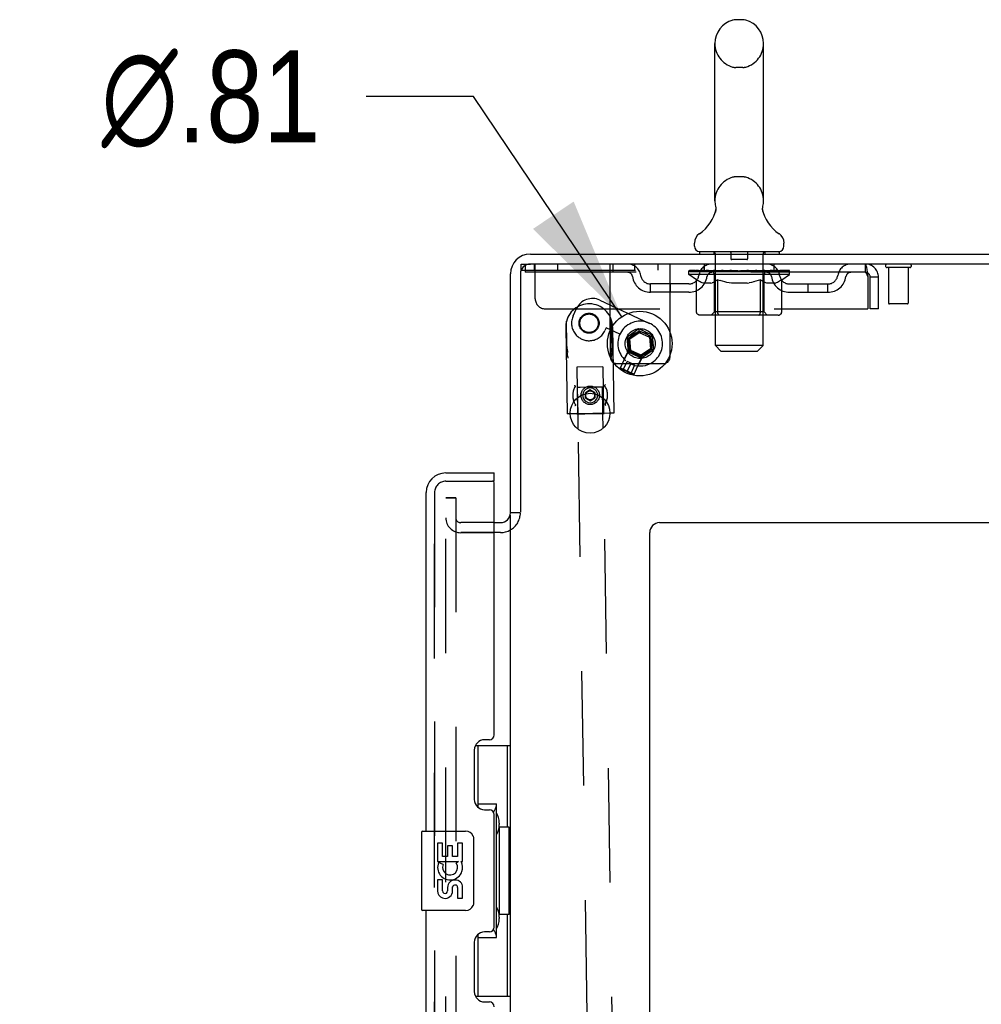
# Model space of a CAD drawing. Header units: inches. Extents: x 0 to 262, y 0 to 169.
# Tile 101 of 105: x 132 to 144, y 117 to 130. Entities that reach past the tile are written whole.
import ezdxf

# ---------------------------------------------------------------- set-up
doc = ezdxf.new("R2010")
doc.units = ezdxf.units.IN
doc.header["$LTSCALE"] = 14.384615
doc.header["$MEASUREMENT"] = 0
doc.linetypes.add('HIDDEN', pattern=[0.2, 0.1, -0.1])
doc.layers.get('0').update_dxf_attribs({"linetype": 'CONTINUOUS'})
for name, color, linetype in [('DEFAULT_2', 8, 'HIDDEN'), ('DIMENSIONS', 7, 'CONTINUOUS'), ('LEFTHAND_DOOR_ASSEMBLY', 7, 'CONTINUOUS'), ('RIGHTHAND_DOOR_ASSEMBLY', 7, 'CONTINUOUS')]:
    doc.layers.add(name, color=color, linetype=linetype)
doc.styles.get("Standard").update_dxf_attribs({"font": 'arial.ttf'})
doc.styles.add('TEXTSTYLE_1', font='gdt', dxfattribs={"width": 0.8})
doc.dimstyles.new('DIMSTYLE_2', dxfattribs={"dimtxt": 1.153846, "dimasz": 1.538462, "dimexe": 0.09, "dimexo": 0.07, "dimgap": 0.09, "dimtad": 0, "dimtih": 1, "dimtoh": 1, "dimzin": 4, "dimdsep": 46, "dimtxsty": 'Standard', "dimblk": '_FILLED', "dimblk1": '_FILLED', "dimblk2": '_FILLED', "dimcen": 0.09, "dimadec": 3, "dimazin": 1, "dimtfac": 1, "dimtdec": 3, "dimtofl": 0, "dimtmove": 0, "dimatfit": 1, "dimldrblk": '_FILLED', "dimfxl": 0, "dimtolj": 1, "dimtzin": 4, "dimarcsym": 0})

# ---------------------------------------------------------------- blocks, each defined once
blk = doc.blocks.new('_FILLED')
at = {"color": 0, "linetype": 'ByBlock'}
blk.add_solid([(0, 0), (-1, 0.2), (-1, -0.2)], dxfattribs=at)
blk = doc.blocks.new('*D14')
at = {"layer": 'DIMENSIONS', "color": 2, "linetype": 'Continuous'}
for p, q in [((137.491, 128.676), (136.145, 128.676)), ((139.355, 125.906), (137.491, 128.676))]:
    blk.add_line(p, q, dxfattribs=at)
at = {"layer": 'DIMENSIONS', "color": 2, "linetype": 'Continuous', "xscale": 1.5384615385, "yscale": 1.5384615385, "zscale": 1.5384615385, "rotation": 303.9380080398}
blk.add_blockref('_FILLED', (139.355, 125.906), dxfattribs=at)
at = {"layer": 'DIMENSIONS', "color": 2, "linetype": 'Continuous', "insert": (135.568, 129.253), "char_height": 1.15385, "width": 3.77752, "attachment_point": 3, "line_spacing_factor": 0.9, "style": 'TEXTSTYLE_1'}
blk.add_mtext('{\\fgdt;n}\\fArial;.81', dxfattribs=at)

msp = doc.modelspace()

# ---------------------------------------------------------------- linework, layer by layer
at = {"color": 7, "linetype": 'Continuous'}
for p, q in [((140.876, 129.639), (140.788, 129.639)), ((140.526, 127.364), (140.526, 129.339)), ((141.138, 127.364), (141.138, 129.339)), ((140.532, 127.221), (140.531, 127.216)), ((141.126, 127.27), (141.127, 127.275)), ((141.126, 127.265), (141.126, 127.27)), ((141.126, 127.26), (141.126, 127.265)), ((141.126, 127.255), (141.126, 127.26)), ((141.126, 127.25), (141.126, 127.255)), ((141.127, 127.245), (141.126, 127.25)), ((141.127, 127.28), (141.128, 127.285)), ((141.127, 127.275), (141.127, 127.28)), ((141.128, 127.24), (141.127, 127.245)), ((141.128, 127.235), (141.128, 127.24)), ((141.129, 127.231), (141.128, 127.236)), ((141.129, 127.29), (141.13, 127.294)), ((141.13, 127.227), (141.129, 127.231)), ((140.269, 126.793), (140.269, 126.832)), ((141.394, 126.793), (141.394, 126.832)), ((140.332, 126.724), (140.332, 126.694)), ((141.332, 126.724), (140.332, 126.724)), ((141.332, 126.724), (141.332, 126.694)), ((138.207, 126.694), (155.894, 126.694)), ((155.957, 126.569), (138.207, 126.569)), ((137.957, 123.444), (137.957, 126.444)), ((138.082, 126.444), (138.082, 123.45)), ((139.456, 125.627), (139.575, 125.71)), ((139.469, 125.657), (139.544, 125.71)), ((139.575, 125.71), (139.705, 125.649)), ((139.604, 125.716), (139.688, 125.677)), ((139.451, 125.511), (139.443, 125.603)), ((139.469, 125.483), (139.456, 125.627)), ((139.705, 125.649), (139.718, 125.505)), ((139.723, 125.627), (139.731, 125.535)), ((139.6, 125.422), (139.469, 125.483)), ((139.718, 125.505), (139.6, 125.422)), ((139.705, 125.48), (139.63, 125.427)), ((139.57, 125.422), (139.486, 125.461)), ((139.342, 125.265), (139.367, 125.319)), ((139.348, 125.251), (139.342, 125.265)), ((139.342, 125.265), (139.511, 125.186)), ((139.411, 125.221), (139.348, 125.251)), ((139.423, 125.216), (139.411, 125.221)), ((139.423, 125.216), (139.497, 125.182)), ((139.511, 125.186), (139.559, 125.289)), ((139.497, 125.182), (139.511, 125.186)), ((138.9, 124.884), (138.9, 124.937)), ((138.9, 124.884), (138.96, 124.851)), ((138.96, 124.851), (139.018, 124.886)), ((139.018, 124.936), (139.018, 124.886)), ((138.773, 124.804), (138.773, 124.803)), ((138.774, 124.802), (138.774, 124.801)), ((139.147, 124.807), (139.147, 124.807)), ((138.806, 124.687), (138.707, 124.685)), ((138.79, 124.687), (138.766, 124.686)), ((139.035, 124.69), (138.806, 124.687)), ((138.809, 124.492), (138.806, 124.687)), ((139.207, 124.693), (139.035, 124.69)), ((139.122, 124.506), (139.119, 124.692)), ((138.076, 123.444), (137.957, 123.444)), ((137.957, 49.975), (137.957, 123.412)), ((137.753, 123.319), (137.832, 123.319)), ((139.832, 123.319), (154.082, 123.319)), ((137.832, 123.194), (137.753, 123.194)), ((139.707, 44.819), (139.707, 123.194))]:
    msp.add_line(p, q, dxfattribs=at)
at = {"color": 3, "linetype": 'Continuous'}
for p, q in [((139.212, 125.736), (139.212, 125.401)), ((139.962, 125.425), (139.962, 125.712)), ((139.292, 125.319), (139.882, 125.319))]:
    msp.add_line(p, q, dxfattribs=at)
at = {"color": 7, "linetype": 'Continuous'}
for points in [[(140.534, 127.294), (140.535, 127.29), (140.536, 127.285), (140.537, 127.28), (140.537, 127.275), (140.538, 127.27), (140.538, 127.265), (140.538, 127.26), (140.538, 127.255), (140.537, 127.25), (140.537, 127.246), (140.536, 127.241), (140.535, 127.236), (140.534, 127.231), (140.533, 127.226), (140.532, 127.221)], [(141.128, 127.285), (141.129, 127.29), (141.13, 127.294)], [(138.774, 124.801), (138.775, 124.8), (138.775, 124.798), (138.775, 124.796), (138.774, 124.795), (138.773, 124.792), (138.772, 124.79), (138.77, 124.788), (138.768, 124.786)], [(138.773, 124.803), (138.774, 124.803), (138.774, 124.802), (138.774, 124.802), (138.774, 124.802), (138.774, 124.802), (138.774, 124.801)], [(138.774, 124.801), (138.775, 124.8), (138.775, 124.798), (138.775, 124.796), (138.774, 124.795)], [(139.147, 124.807), (139.147, 124.807), (139.147, 124.808), (139.147, 124.808), (139.148, 124.808), (139.148, 124.808)], [(139.147, 124.807), (139.147, 124.806), (139.147, 124.804), (139.147, 124.802), (139.148, 124.8), (139.149, 124.798), (139.15, 124.796), (139.152, 124.794), (139.154, 124.792)], [(139.147, 124.807), (139.147, 124.806), (139.147, 124.804), (139.147, 124.802), (139.148, 124.8), (139.149, 124.798)], [(139.148, 124.808), (139.148, 124.809), (139.148, 124.81)]]:
    msp.add_lwpolyline(points, dxfattribs=at)
for centre, radius in [((139.582, 125.569), 0.406), ((138.957, 124.694), 0.25)]:
    msp.add_circle(centre, radius, dxfattribs=at)
at = {"color": 3, "linetype": 'Continuous'}
msp.add_circle((139.587, 125.569), 0.148, dxfattribs=at)
at = {"color": 7, "linetype": 'Continuous'}
for centre, radius, start, end in [((140.832, 129.339), 0.306, 105.6303, 180), ((140.788, 129.495), 0.144, 90, 105.6303), ((140.876, 129.495), 0.144, 74.3697, 90), ((140.832, 129.339), 0.306, 0, 74.3697), ((140.832, 127.364), 0.306, 180, 193.2053), ((140.832, 127.364), 0.306, 346.7947, 360), ((140.034, 127.38), 0.523, 304.6624, 347.2389), ((141.63, 127.38), 0.523, 192.7611, 235.3376), ((140.413, 126.832), 0.144, 124.6624, 180), ((141.251, 126.832), 0.144, 360, 55.3376), ((140.338, 126.793), 0.069, 180, 265), ((141.325, 126.793), 0.069, 275, 360), ((138.207, 126.444), 0.25, 90, 180), ((138.207, 126.444), 0.125, 90, 180), ((139.587, 125.569), 0.281, 242.9074, 297.1091), ((138.959, 124.919), 0.0935, 175.6538, 3.3914), ((138.959, 124.919), 0.219, 201.0681, 211.8298), ((138.959, 124.919), 0.219, 329.9299, 337.8629), ((137.832, 123.444), 0.125, 270, 360), ((139.832, 123.194), 0.125, 90, 180)]:
    msp.add_arc(centre, radius, start, end, dxfattribs=at)
at = {"color": 3, "linetype": 'Continuous'}
for centre, radius, start, end in [((139.292, 125.399), 0.08, 242.2019, 270), ((139.882, 125.399), 0.08, 270, 286.4961), ((137.832, 123.444), 0.25, 270, 299.6191)]:
    msp.add_arc(centre, radius, start, end, dxfattribs=at)
at = {"layer": 'DEFAULT_2', "color": 8, "linetype": 'HIDDEN'}
for p, q in [((140.876, 129.039), (140.788, 129.039)), ((140.876, 127.664), (140.788, 127.664)), ((140.512, 126.724), (140.512, 126.694)), ((140.727, 126.714), (140.727, 126.634)), ((140.937, 126.714), (140.937, 126.634)), ((141.152, 126.724), (141.152, 126.694)), ((140.532, 125.543), (140.532, 126.694)), ((140.927, 126.624), (140.737, 126.624)), ((141.132, 125.543), (141.132, 126.694)), ((138.092, 126.491), (138.092, 126.569)), ((138.092, 126.569), (138.207, 126.569)), ((138.092, 126.491), (139.962, 126.491)), ((138.144, 126.569), (138.144, 126.465)), ((142.415, 126.465), (138.144, 126.465)), ((138.254, 126.569), (138.254, 126.491)), ((138.269, 126.131), (138.269, 126.569)), ((138.55, 126.569), (138.55, 126.491)), ((139.212, 125.736), (139.212, 126.569)), ((139.244, 126.569), (139.244, 126.465)), ((139.514, 126.569), (139.514, 126.491)), ((139.81, 126.569), (139.81, 126.491)), ((139.962, 125.712), (139.962, 126.569)), ((140.199, 126.439), (140.199, 126.479)), ((140.199, 126.479), (140.505, 126.479)), ((140.2, 126.479), (140.2, 126.483)), ((140.32, 126.482), (140.2, 126.483)), ((140.208, 126.479), (140.208, 126.486)), ((140.217, 126.476), (140.217, 126.479)), ((140.217, 126.476), (141.447, 126.476)), ((140.226, 126.476), (140.226, 126.479)), ((140.227, 126.476), (140.227, 126.479)), ((140.237, 126.479), (140.237, 126.486)), ((140.253, 126.476), (140.253, 126.479)), ((140.255, 126.476), (140.255, 126.479)), ((140.283, 126.479), (140.283, 126.486)), ((140.298, 126.476), (140.298, 126.479)), ((140.301, 126.476), (140.301, 126.479)), ((140.32, 126.479), (140.32, 126.482)), ((140.347, 126.479), (140.347, 126.486)), ((140.348, 126.476), (140.348, 126.479)), ((140.349, 126.476), (140.349, 126.479)), ((140.352, 126.476), (140.352, 126.479)), ((140.359, 126.476), (140.359, 126.479)), ((140.359, 126.476), (140.359, 126.479)), ((140.363, 126.476), (140.363, 126.479)), ((140.366, 126.476), (140.366, 126.48)), ((140.37, 126.476), (140.37, 126.479)), ((140.384, 126.476), (140.384, 126.479)), ((140.394, 126.465), (140.394, 126.569)), ((140.403, 126.476), (140.403, 126.481)), ((140.403, 126.476), (140.403, 126.479)), ((140.423, 126.476), (140.423, 126.479)), ((140.423, 126.476), (140.423, 126.479)), ((140.425, 126.479), (140.425, 126.486)), ((140.435, 126.476), (140.435, 126.479)), ((140.439, 126.476), (140.439, 126.479)), ((140.448, 126.476), (140.448, 126.479)), ((140.459, 126.476), (140.459, 126.483)), ((140.475, 126.476), (140.475, 126.479)), ((140.478, 126.476), (140.478, 126.479)), ((140.505, 126.476), (140.505, 126.479)), ((140.572, 126.479), (140.51, 126.479)), ((140.515, 126.479), (140.515, 126.486)), ((140.522, 126.476), (140.522, 126.479)), ((140.527, 126.476), (140.527, 126.479)), ((140.533, 126.476), (140.533, 126.484)), ((140.537, 126.476), (140.537, 126.479)), ((140.548, 126.476), (140.548, 126.479)), ((140.572, 126.476), (140.572, 126.479)), ((140.647, 126.479), (140.588, 126.479)), ((140.608, 126.476), (140.608, 126.479)), ((140.615, 126.479), (140.615, 126.486)), ((140.619, 126.476), (140.619, 126.479)), ((140.621, 126.476), (140.621, 126.485)), ((140.624, 126.476), (140.624, 126.479)), ((140.632, 126.476), (140.632, 126.479)), ((140.647, 126.476), (140.647, 126.479)), ((140.727, 126.479), (140.673, 126.479)), ((140.686, 126.476), (140.686, 126.479)), ((140.717, 126.479), (140.832, 126.486)), ((140.722, 126.479), (140.722, 126.486)), ((140.722, 126.479), (140.722, 126.486)), ((140.722, 126.486), (140.722, 126.486)), ((140.722, 126.476), (140.722, 126.479)), ((140.726, 126.476), (140.726, 126.479)), ((140.727, 126.476), (140.727, 126.479)), ((140.728, 126.476), (140.728, 126.479)), ((140.811, 126.479), (140.763, 126.479)), ((140.768, 126.476), (140.768, 126.479)), ((140.811, 126.476), (140.811, 126.479)), ((140.829, 126.479), (140.829, 126.479)), ((140.829, 126.476), (140.829, 126.479)), ((140.829, 126.476), (140.829, 126.479)), ((140.832, 126.479), (140.832, 126.486)), ((140.832, 126.486), (140.946, 126.479)), ((140.834, 126.476), (140.834, 126.479)), ((140.834, 126.479), (140.835, 126.479)), ((140.835, 126.476), (140.835, 126.479)), ((140.853, 126.476), (140.853, 126.479)), ((140.853, 126.479), (140.901, 126.479)), ((140.895, 126.476), (140.895, 126.479)), ((140.936, 126.476), (140.936, 126.479)), ((140.936, 126.476), (140.936, 126.479)), ((140.936, 126.479), (140.991, 126.479)), ((140.937, 126.476), (140.937, 126.479)), ((140.941, 126.479), (140.941, 126.486)), ((140.941, 126.486), (140.942, 126.486)), ((140.941, 126.476), (140.941, 126.479)), ((140.942, 126.479), (140.942, 126.486)), ((140.978, 126.476), (140.978, 126.479)), ((141.017, 126.476), (141.017, 126.479)), ((141.017, 126.479), (141.076, 126.479)), ((141.032, 126.476), (141.032, 126.479)), ((141.04, 126.476), (141.04, 126.479)), ((141.042, 126.476), (141.042, 126.485)), ((141.045, 126.476), (141.045, 126.479)), ((141.048, 126.479), (141.048, 126.486)), ((141.056, 126.476), (141.056, 126.479)), ((141.092, 126.476), (141.092, 126.479)), ((141.092, 126.479), (141.154, 126.479)), ((141.116, 126.476), (141.116, 126.479)), ((141.127, 126.476), (141.127, 126.479)), ((141.131, 126.476), (141.131, 126.484)), ((141.137, 126.476), (141.137, 126.479)), ((141.142, 126.476), (141.142, 126.479)), ((141.149, 126.479), (141.149, 126.486)), ((141.159, 126.476), (141.159, 126.479)), ((141.159, 126.479), (141.36, 126.479)), ((141.186, 126.476), (141.186, 126.479)), ((141.189, 126.476), (141.189, 126.479)), ((141.205, 126.476), (141.205, 126.483)), ((141.216, 126.476), (141.216, 126.479)), ((141.225, 126.476), (141.225, 126.479)), ((141.229, 126.476), (141.229, 126.479)), ((141.239, 126.479), (141.239, 126.486)), ((141.24, 126.476), (141.24, 126.479)), ((141.24, 126.476), (141.24, 126.479)), ((141.261, 126.476), (141.261, 126.481)), ((141.261, 126.476), (141.261, 126.479)), ((141.269, 126.465), (141.269, 126.569)), ((141.279, 126.476), (141.279, 126.479)), ((141.294, 126.476), (141.294, 126.479)), ((141.298, 126.476), (141.298, 126.48)), ((141.301, 126.476), (141.301, 126.479)), ((141.305, 126.476), (141.305, 126.479)), ((141.305, 126.476), (141.305, 126.479)), ((141.312, 126.476), (141.312, 126.479)), ((141.315, 126.476), (141.315, 126.479)), ((141.316, 126.476), (141.316, 126.479)), ((141.317, 126.479), (141.317, 126.486)), ((141.363, 126.476), (141.363, 126.479)), ((141.366, 126.476), (141.366, 126.479)), ((141.38, 126.479), (141.38, 126.486)), ((141.409, 126.476), (141.409, 126.479)), ((141.411, 126.476), (141.411, 126.479)), ((141.427, 126.479), (141.427, 126.486)), ((141.437, 126.476), (141.437, 126.479)), ((141.438, 126.476), (141.438, 126.479)), ((141.447, 126.476), (141.447, 126.479)), ((141.456, 126.479), (141.456, 126.486)), ((141.465, 126.439), (141.465, 126.486)), ((142.415, 126.569), (142.415, 126.465)), ((142.417, 126.568), (142.415, 126.569)), ((142.974, 126.526), (142.69, 126.526)), ((142.708, 126.526), (142.708, 126.079)), ((142.956, 126.526), (142.956, 126.079)), ((140.295, 126.371), (140.199, 126.439)), ((141.465, 126.439), (140.199, 126.439)), ((140.295, 125.964), (140.295, 126.371)), ((140.295, 126.371), (140.31, 126.361)), ((140.325, 126.352), (140.31, 126.361)), ((140.34, 126.344), (140.325, 126.352)), ((140.354, 126.338), (140.34, 126.344)), ((140.368, 126.332), (140.354, 126.338)), ((140.383, 126.327), (140.368, 126.332)), ((140.477, 126.327), (140.491, 126.332)), ((140.505, 126.338), (140.491, 126.332)), ((140.519, 126.344), (140.505, 126.338)), ((140.519, 125.967), (140.519, 126.436)), ((140.534, 126.352), (140.519, 126.344)), ((140.548, 126.361), (140.534, 126.352)), ((140.563, 126.371), (140.548, 126.361)), ((140.563, 125.964), (140.563, 126.371)), ((140.563, 126.371), (140.592, 126.361)), ((140.621, 126.352), (140.592, 126.361)), ((140.649, 126.344), (140.621, 126.352)), ((140.677, 126.338), (140.649, 126.345)), ((140.705, 126.332), (140.677, 126.338)), ((140.733, 126.327), (140.705, 126.332)), ((140.931, 126.327), (140.958, 126.332)), ((140.986, 126.338), (140.958, 126.332)), ((141.014, 126.344), (140.986, 126.338)), ((141.042, 126.352), (141.013, 126.344)), ((141.07, 126.36), (141.041, 126.352)), ((141.098, 126.37), (141.069, 126.36)), ((141.098, 125.964), (141.098, 126.37)), ((141.098, 126.37), (141.112, 126.36)), ((141.126, 126.352), (141.112, 126.36)), ((141.14, 126.344), (141.126, 126.352)), ((141.154, 126.338), (141.14, 126.344)), ((141.145, 125.967), (141.145, 126.436)), ((141.167, 126.332), (141.153, 126.338)), ((141.18, 126.327), (141.167, 126.332)), ((141.284, 126.327), (141.298, 126.332)), ((141.311, 126.338), (141.298, 126.332)), ((141.325, 126.344), (141.311, 126.338)), ((141.338, 126.352), (141.324, 126.344)), ((141.352, 126.36), (141.338, 126.352)), ((141.366, 126.369), (141.352, 126.36)), ((141.366, 126.369), (141.465, 126.439)), ((141.366, 125.964), (141.366, 126.369)), ((142.448, 126.402), (142.448, 126.006)), ((142.478, 126.006), (142.478, 126.402)), ((142.582, 126.402), (142.478, 126.402)), ((142.582, 126.006), (142.582, 126.402)), ((139.717, 126.214), (139.717, 126.318)), ((140.2, 126.318), (139.717, 126.318)), ((140.2, 126.214), (139.717, 126.214)), ((139.967, 126.214), (139.967, 126.318)), ((140.477, 126.327), (140.383, 126.327)), ((140.931, 126.327), (140.733, 126.327)), ((141.284, 126.327), (141.18, 126.327)), ((141.463, 126.318), (141.946, 126.318)), ((141.463, 126.214), (141.946, 126.214)), ((141.696, 126.214), (141.696, 126.318)), ((141.946, 126.214), (141.946, 126.318)), ((139.08, 126.115), (139.706, 125.823)), ((138.394, 126.006), (142.448, 126.006)), ((138.746, 125.918), (138.788, 126.009)), ((140.519, 125.967), (140.479, 125.927)), ((141.145, 125.967), (140.519, 125.967)), ((141.145, 125.967), (141.184, 125.927)), ((142.582, 126.006), (142.478, 126.006)), ((142.946, 126.069), (142.718, 126.069)), ((138.666, 125.481), (138.66, 125.849)), ((138.665, 125.566), (138.661, 125.851)), ((139.233, 125.574), (139.228, 125.859)), ((139.234, 125.49), (139.229, 125.857)), ((141.323, 125.927), (140.338, 125.927)), ((141.077, 125.927), (141.079, 125.928)), ((141.084, 125.93), (141.087, 125.932)), ((141.087, 125.932), (141.089, 125.934)), ((138.651, 125.77), (138.668, 124.685)), ((139.161, 125.767), (139.144, 125.732)), ((139.332, 125.687), (139.161, 125.767)), ((139.241, 125.779), (139.257, 124.694)), ((139.571, 125.753), (139.419, 125.647)), ((139.544, 125.71), (139.573, 125.73)), ((139.573, 125.73), (139.571, 125.753)), ((139.739, 125.675), (139.571, 125.753)), ((139.573, 125.73), (139.604, 125.716)), ((139.419, 125.647), (139.435, 125.462)), ((139.44, 125.637), (139.419, 125.647)), ((139.44, 125.637), (139.469, 125.657)), ((139.443, 125.603), (139.44, 125.637)), ((139.688, 125.677), (139.72, 125.662)), ((139.72, 125.662), (139.739, 125.675)), ((139.72, 125.662), (139.723, 125.627)), ((139.739, 125.675), (139.755, 125.49)), ((139.367, 125.319), (139.439, 125.472)), ((139.388, 125.37), (139.44, 125.482)), ((139.454, 125.476), (139.435, 125.462)), ((139.603, 125.384), (139.435, 125.462)), ((139.452, 125.477), (139.439, 125.472)), ((139.608, 125.393), (139.439, 125.472)), ((139.44, 125.482), (139.486, 125.461)), ((139.454, 125.476), (139.451, 125.511)), ((139.755, 125.49), (139.603, 125.384)), ((139.734, 125.5), (139.705, 125.48)), ((139.731, 125.535), (139.734, 125.5)), ((139.734, 125.5), (139.755, 125.49)), ((140.601, 125.474), (140.532, 125.543)), ((141.132, 125.543), (140.532, 125.543)), ((140.601, 125.474), (141.063, 125.474)), ((141.063, 125.474), (141.132, 125.543)), ((139.212, 125.401), (139.212, 125.399)), ((139.223, 125.395), (139.226, 125.406)), ((139.226, 125.406), (139.228, 125.416)), ((139.375, 125.241), (139.424, 125.346)), ((139.522, 125.301), (139.424, 125.346)), ((139.559, 125.289), (139.608, 125.393)), ((139.563, 125.289), (139.615, 125.401)), ((139.57, 125.422), (139.615, 125.401)), ((139.63, 125.427), (139.601, 125.407)), ((139.601, 125.407), (139.603, 125.384)), ((139.603, 125.406), (139.608, 125.393)), ((139.962, 125.399), (139.962, 125.425)), ((139.116, 125.277), (138.791, 125.272)), ((138.791, 125.272), (138.8, 124.697)), ((139.116, 125.277), (139.125, 124.702)), ((139.348, 125.251), (139.375, 125.242)), ((139.398, 125.231), (139.402, 125.229)), ((139.402, 125.229), (139.4, 125.23)), ((139.402, 125.229), (139.405, 125.228)), ((139.404, 125.228), (139.407, 125.227)), ((139.405, 125.228), (139.409, 125.226)), ((139.409, 125.226), (139.412, 125.224)), ((139.415, 125.223), (139.412, 125.224)), ((139.415, 125.223), (139.419, 125.221)), ((139.423, 125.218), (139.473, 125.324)), ((139.423, 125.218), (139.427, 125.217)), ((139.427, 125.217), (139.43, 125.216)), ((139.434, 125.214), (139.43, 125.216)), ((139.472, 125.196), (139.522, 125.301)), ((139.437, 125.213), (139.434, 125.214)), ((139.437, 125.213), (139.441, 125.211)), ((139.441, 125.211), (139.444, 125.21)), ((139.442, 125.21), (139.446, 125.209)), ((139.446, 125.209), (139.444, 125.21)), ((139.446, 125.209), (139.45, 125.207)), ((139.497, 125.182), (139.473, 125.196)), ((138.77, 125.03), (138.769, 125.029)), ((138.772, 125.033), (138.771, 125.033)), ((138.772, 125.033), (138.771, 125.033)), ((138.806, 124.687), (138.801, 125.022)), ((138.801, 125.022), (138.802, 125.022)), ((138.802, 125.022), (138.832, 125.022)), ((138.832, 125.022), (138.98, 125.025)), ((138.958, 124.987), (138.899, 124.952)), ((139.017, 124.954), (138.958, 124.987)), ((138.98, 125.025), (139.075, 125.026)), ((139.119, 124.692), (139.114, 125.027)), ((139.144, 125.037), (139.144, 125.037)), ((138.9, 124.937), (138.899, 124.952)), ((139.017, 124.954), (139.018, 124.936)), ((138.707, 124.685), (138.668, 124.685)), ((138.79, 124.687), (138.806, 124.687)), ((138.806, 124.687), (138.79, 124.687)), ((138.806, 124.687), (138.89, 124.688)), ((138.886, 124.688), (138.806, 124.687)), ((139.01, 124.69), (138.886, 124.688)), ((138.89, 124.688), (139.035, 124.69)), ((139.109, 124.691), (138.994, 124.69)), ((139.035, 124.69), (139.119, 124.692)), ((139.135, 124.692), (139.109, 124.691)), ((139.119, 124.692), (139.135, 124.692)), ((139.257, 124.694), (139.207, 124.693)), ((139.01, 111.384), (138.809, 124.492)), ((139.651, 90.031), (139.122, 124.506)), ((137.144, 49.756), (137.144, 123.631)), ((137.144, 123.631), (137.269, 123.631)), ((137.269, 123.631), (137.144, 123.631)), ((137.269, 123.631), (137.269, 49.756)), ((137.753, 123.319), (137.332, 123.319)), ((137.332, 123.194), (137.753, 123.194)), ((137.832, 123.194), (137.332, 123.194))]:
    msp.add_line(p, q, dxfattribs=at)
for points in [[(142.422, 126.461), (142.42, 126.463), (142.417, 126.464), (142.415, 126.465)], [(142.417, 126.568), (142.42, 126.565), (142.422, 126.559), (142.424, 126.552), (142.427, 126.543), (142.429, 126.532), (142.431, 126.52), (142.434, 126.506), (142.436, 126.491), (142.438, 126.474), (142.441, 126.457), (142.443, 126.439), (142.446, 126.42), (142.448, 126.402)], [(142.422, 126.461), (142.424, 126.458), (142.427, 126.455), (142.429, 126.451), (142.431, 126.446), (142.434, 126.441), (142.436, 126.435), (142.438, 126.429), (142.441, 126.423), (142.443, 126.416), (142.446, 126.409), (142.448, 126.402)], [(140.338, 125.927), (140.333, 125.928), (140.328, 125.928), (140.323, 125.93), (140.318, 125.932), (140.314, 125.934), (140.309, 125.937), (140.305, 125.941), (140.302, 125.945), (140.299, 125.949), (140.297, 125.954), (140.296, 125.959), (140.295, 125.964)], [(140.584, 125.927), (140.582, 125.928), (140.579, 125.928), (140.577, 125.93), (140.574, 125.932), (140.572, 125.934), (140.57, 125.937), (140.568, 125.941), (140.566, 125.945), (140.565, 125.949), (140.564, 125.954), (140.563, 125.959), (140.563, 125.964)], [(141.096, 125.949), (141.097, 125.954), (141.098, 125.959), (141.098, 125.964)], [(141.097, 125.954), (141.098, 125.959), (141.098, 125.964)], [(141.323, 125.927), (141.328, 125.928), (141.333, 125.928), (141.338, 125.93), (141.343, 125.932), (141.348, 125.934), (141.352, 125.937), (141.356, 125.941), (141.359, 125.945), (141.362, 125.949), (141.364, 125.954), (141.365, 125.959), (141.366, 125.964)], [(141.079, 125.928), (141.082, 125.928), (141.084, 125.93)], [(141.089, 125.934), (141.091, 125.937), (141.093, 125.941), (141.095, 125.945), (141.096, 125.949)], [(141.091, 125.937), (141.093, 125.941), (141.095, 125.945)], [(138.68, 125.458), (138.677, 125.47), (138.675, 125.482), (138.672, 125.494), (138.671, 125.505), (138.669, 125.516), (138.668, 125.527), (138.667, 125.537), (138.666, 125.547), (138.666, 125.556), (138.665, 125.566)], [(138.666, 125.481), (138.666, 125.47), (138.667, 125.459), (138.668, 125.448), (138.669, 125.437), (138.671, 125.425), (138.674, 125.413), (138.677, 125.4), (138.68, 125.387)], [(139.233, 125.574), (139.233, 125.565), (139.232, 125.555), (139.232, 125.545), (139.231, 125.535), (139.23, 125.525), (139.229, 125.514), (139.228, 125.502), (139.226, 125.491), (139.224, 125.479), (139.221, 125.466)], [(139.228, 125.416), (139.23, 125.426), (139.231, 125.436), (139.232, 125.445), (139.233, 125.455), (139.234, 125.464), (139.234, 125.473), (139.234, 125.481), (139.234, 125.49)], [(139.375, 125.241), (139.378, 125.24), (139.381, 125.239), (139.383, 125.238)], [(139.398, 125.231), (139.396, 125.232), (139.394, 125.233), (139.391, 125.234), (139.389, 125.235), (139.386, 125.236), (139.383, 125.238), (139.381, 125.239), (139.378, 125.24)], [(139.386, 125.236), (139.389, 125.235), (139.391, 125.234), (139.394, 125.233), (139.396, 125.232), (139.398, 125.231)], [(139.419, 125.221), (139.422, 125.219), (139.423, 125.218)], [(139.472, 125.196), (139.47, 125.197), (139.467, 125.199), (139.464, 125.2), (139.461, 125.201), (139.459, 125.203), (139.456, 125.204), (139.454, 125.205), (139.452, 125.206), (139.45, 125.207), (139.448, 125.208)], [(139.452, 125.206), (139.454, 125.205), (139.456, 125.204), (139.459, 125.203), (139.461, 125.201), (139.464, 125.2), (139.467, 125.199), (139.47, 125.197), (139.472, 125.196)], [(138.771, 125.033), (138.771, 125.036), (138.77, 125.038), (138.769, 125.04), (138.768, 125.042), (138.766, 125.044), (138.764, 125.047)], [(138.771, 125.034), (138.771, 125.036), (138.77, 125.038), (138.769, 125.04)], [(138.771, 125.031), (138.77, 125.031), (138.77, 125.03), (138.77, 125.03)], [(138.772, 125.033), (138.771, 125.032), (138.771, 125.031)], [(139.075, 125.026), (139.112, 125.027), (139.113, 125.027), (139.114, 125.027)], [(139.144, 125.037), (139.143, 125.039), (139.143, 125.04), (139.143, 125.042), (139.144, 125.044), (139.145, 125.046), (139.146, 125.048), (139.148, 125.05), (139.15, 125.053)], [(139.144, 125.037), (139.143, 125.039), (139.143, 125.04), (139.143, 125.042), (139.144, 125.044)], [(139.145, 125.035), (139.145, 125.036), (139.144, 125.036), (139.144, 125.036), (139.144, 125.036), (139.144, 125.037), (139.144, 125.037), (139.144, 125.037)]]:
    msp.add_lwpolyline(points, dxfattribs=at)
for centre, radius in [((138.945, 125.825), 0.126), ((138.945, 125.825), 0.116), ((139.587, 125.569), 0.188), ((138.959, 124.919), 0.116), ((138.959, 124.919), 0.0563)]:
    msp.add_circle(centre, radius, dxfattribs=at)
for centre, radius, start, end in [((140.832, 129.339), 0.306, 180, 254.3697), ((140.832, 129.339), 0.306, 285.6303, 360), ((140.788, 129.183), 0.144, 254.3697, 270), ((140.876, 129.183), 0.144, 270, 285.6303), ((140.832, 127.364), 0.306, 105.6303, 180), ((140.788, 127.52), 0.144, 90, 105.6303), ((140.876, 127.52), 0.144, 74.3697, 90), ((140.832, 127.364), 0.306, 0, 74.3697), ((140.338, 126.793), 0.069, 265, 270), ((140.502, 126.694), 0.03, 0, 90), ((140.717, 126.714), 0.01, 0, 90), ((140.947, 126.714), 0.01, 90, 180), ((141.162, 126.694), 0.03, 90, 180), ((141.325, 126.793), 0.069, 270, 275), ((140.737, 126.634), 0.01, 180, 270), ((140.927, 126.634), 0.01, 270, 360), ((139.428, 126.402), 0.167, 8.0716, 90), ((139.429, 126.402), 0.0625, 7.9863, 90), ((140.489, 126.402), 0.167, 90, 171.9284), ((140.489, 126.402), 0.0625, 90, 172.0137), ((140.479, 126.436), 0.0398, 0, 90), ((141.184, 126.436), 0.0398, 90, 180), ((141.174, 126.402), 0.167, 8.0716, 90), ((141.175, 126.402), 0.0625, 7.9863, 90), ((142.236, 126.402), 0.167, 90, 171.9284), ((142.235, 126.402), 0.0625, 90, 172.0137), ((142.415, 126.402), 0.167, 0, 90), ((142.415, 126.402), 0.063, 0, 90), ((142.69, 126.547), 0.0215, 90, 270), ((142.974, 126.547), 0.0215, 270, 90), ((139.717, 126.443), 0.229, 187.9863, 270), ((139.717, 126.443), 0.125, 188.0716, 270), ((140.2, 126.443), 0.125, 270, 351.9284), ((140.2, 126.443), 0.229, 270, 352.0137), ((141.463, 126.443), 0.229, 187.9863, 270), ((141.463, 126.443), 0.125, 188.0716, 270), ((141.946, 126.443), 0.125, 270, 351.9284), ((141.946, 126.443), 0.229, 270, 352.0137), ((138.394, 126.131), 0.125, 180, 270), ((138.987, 125.916), 0.22, 65, 155), ((138.946, 125.774), 0.295, 0.875, 165.3461), ((142.718, 126.079), 0.01, 180, 270), ((142.946, 126.079), 0.01, 270, 360), ((138.946, 125.774), 0.295, 165.3585, 180.8922), ((138.945, 125.825), 0.22, 155, 335), ((139.587, 125.569), 0.281, 297.1091, 242.9074), ((139.292, 125.399), 0.08, 180, 242.2019), ((139.882, 125.399), 0.08, 286.4961, 360), ((138.959, 124.919), 0.219, 149.9272, 201.0681), ((138.959, 124.919), 0.0935, 3.3914, 175.6538), ((138.959, 124.919), 0.219, 337.8629, 31.831), ((138.79, 124.697), 0.01, 270.8793, 0.8793), ((139.135, 124.702), 0.01, 180.8793, 270.8793), ((137.332, 123.381), 0.188, 180, 270), ((137.332, 123.381), 0.0625, 180, 270), ((137.832, 123.444), 0.25, 299.6191, 360)]:
    msp.add_arc(centre, radius, start, end, dxfattribs=at)
for centre, major_axis, ratio, start_param, end_param in [((140.832, 126.486), (0.633, 0.007), 0.05963, 9.249616, 9.431313), ((140.832, 126.486), (0.633, 0), 0.060556, -3.083241, -2.96706), ((140.154, 126.474), (0.198, 0.002), 0.05963, 0.25549, 1.295341), ((140.832, 126.486), (0.633, 0.013), 0.05688, 2.791345, 2.965878), ((140.223, 126.474), (0.198, -0.002), 0.05963, 0.605815, 1.645666), ((140.832, 126.486), (0.633, -0.007), 0.05963, -2.96643, -2.791898), ((140.154, 126.467), (0.198, 0.004), 0.05688, 1.20151, 1.294789), ((140.223, 126.467), (0.198, 0), 0.060556, 1.551758, 1.645036), ((140.224, 126.469), (0.164, 0.002), 0.05963, 1.065228, 1.614276), ((140.179, 126.467), (0.198, 0.002), 0.05963, 1.170259, 1.376596), ((140.204, 126.469), (0.164, 0.003), 0.05688, 0.890143, 1.43919), ((140.262, 126.469), (0.164, 0), 0.060556, 1.240391, 1.789438), ((140.151, 126.474), (0.198, 0.004), 0.05688, 0.080405, 1.120256), ((140.832, 126.486), (0.633, 0.019), 0.052395, 2.616403, 2.790936), ((140.286, 126.474), (0.198, -0.004), 0.05688, 0.7809, 1.820751), ((140.832, 126.486), (0.633, -0.013), 0.05688, -2.791345, -2.616812), ((140.151, 126.467), (0.198, 0.006), 0.052395, 1.026568, 1.119847), ((140.286, 126.467), (0.198, -0.002), 0.05963, 1.72692, 1.820198), ((140.204, 126.469), (0.164, 0.005), 0.052395, 0.715201, 1.264248), ((140.318, 126.469), (0.164, -0.002), 0.05963, 1.415553, 1.9646), ((140.832, 126.486), (0.633, 0.025), 0.046319, 2.441654, 2.616187), ((140.365, 126.474), (0.198, -0.006), 0.052395, 0.955842, 1.995693), ((140.168, 126.474), (0.198, 0.006), 0.052395, -0.094537, 0.945314), ((140.832, 126.486), (0.633, -0.019), 0.052395, -2.616403, -2.44187), ((140.168, 126.467), (0.198, 0.008), 0.046319, 0.851819, 0.945098), ((140.365, 126.467), (0.198, -0.004), 0.05688, 1.902006, 1.995284), ((140.222, 126.469), (0.164, 0.006), 0.046319, 0.540452, 1.089499), ((140.389, 126.469), (0.164, -0.003), 0.05688, 1.590638, 2.139686), ((140.179, 126.474), (0.198, 0), 0.060556, 0.430652, 0.777569), ((140.832, 126.486), (0.633, 0.029), 0.038841, 2.267123, 2.441656), ((140.458, 126.474), (0.198, -0.008), 0.046319, 1.130591, 2.170442), ((140.832, 126.486), (0.633, -0.025), 0.046319, -2.441654, -2.267121), ((140.205, 126.474), (0.198, 0.008), 0.046319, -0.269286, 0.770565), ((140.205, 126.467), (0.198, 0.009), 0.038841, 0.677289, 0.770567), ((140.458, 126.467), (0.198, -0.006), 0.052395, 2.076947, 2.170226), ((140.259, 126.469), (0.164, 0.008), 0.038841, 0.365921, 0.914969), ((140.474, 126.469), (0.164, -0.005), 0.052395, 1.76558, 2.314627), ((140.832, 126.486), (0.633, 0.033), 0.030195, 2.09281, 2.267343), ((140.563, 126.474), (0.198, -0.009), 0.038841, 1.305122, 2.344973), ((140.832, 126.486), (0.633, -0.029), 0.038841, -2.267123, -2.092591), ((140.261, 126.474), (0.198, 0.009), 0.038841, -0.443817, 0.596034), ((140.261, 126.467), (0.198, 0.01), 0.030195, 0.502975, 0.596254), ((140.563, 126.467), (0.198, -0.008), 0.046319, 2.251696, 2.344975), ((140.313, 126.469), (0.164, 0.009), 0.030195, 0.191608, 0.740655), ((140.569, 126.469), (0.164, -0.006), 0.046319, 1.940329, 2.489376), ((140.335, 126.474), (0.198, 0.01), 0.030195, -0.61813, 0.421721), ((140.832, 126.486), (0.633, 0.036), 0.020645, 1.918687, 2.09322), ((140.676, 126.474), (0.198, -0.01), 0.030195, 1.479435, 2.519286), ((140.832, 126.486), (0.633, -0.033), 0.030195, -2.09281, -1.918277), ((140.335, 126.467), (0.198, 0.011), 0.020645, 0.328852, 0.422131), ((140.676, 126.467), (0.198, -0.009), 0.038841, 2.426227, 2.519505), ((140.384, 126.469), (0.164, 0.009), 0.020645, 0.017485, 0.566532), ((140.673, 126.469), (0.164, -0.008), 0.038841, 2.11486, 2.663907), ((140.423, 126.474), (0.198, 0.011), 0.020645, -0.792253, 0.247598), ((140.832, 126.486), (0.633, 0.038), 0.010478, 1.744704, 1.919237), ((140.794, 126.474), (0.198, -0.011), 0.020645, 1.653558, 2.693409), ((140.832, 126.486), (0.633, -0.036), 0.020645, -1.918687, -1.744154), ((140.423, 126.467), (0.198, 0.012), 0.010478, 0.154869, 0.248148), ((140.794, 126.467), (0.198, -0.01), 0.030195, 2.60054, 2.693819), ((140.467, 126.469), (0.164, 0.01), 0.010478, 6.126688, 6.675735), ((140.781, 126.469), (0.164, -0.009), 0.030195, 2.289173, 2.83822), ((140.524, 126.474), (0.198, 0.012), 0.010478, -0.966236, -0.000846), ((140.913, 126.474), (0.198, -0.012), 0.010478, 1.827541, 2.867392), ((140.832, 126.486), (0.633, -0.038), 0.010478, -1.744704, -1.570171), ((140.913, 126.467), (0.198, -0.011), 0.020645, 2.774664, 2.867942), ((140.891, 126.469), (0.164, -0.009), 0.020645, 2.463296, 3.012344), ((140.751, 126.474), (0.198, 0.012), 0.010478, 0.274201, 1.314052), ((140.665, 126.469), (0.164, 0.01), 0.010478, -0.000483, 0.504314), ((140.635, 126.467), (0.198, 0.012), 0.010478, 0.099668, 0.192946), ((140.832, 126.486), (0.633, 0.038), 0.010478, -1.571421, -1.396888), ((141.029, 126.467), (0.198, -0.012), 0.010478, 2.948646, 3.041925), ((140.999, 126.469), (0.164, -0.01), 0.010478, 2.637279, 3.142076), ((140.87, 126.474), (0.198, 0.011), 0.020645, 0.448184, 1.488034), ((140.773, 126.469), (0.164, 0.009), 0.020645, 0.129249, 0.678296), ((140.751, 126.467), (0.198, 0.011), 0.020645, 0.273651, 0.366929), ((141.139, 126.474), (0.198, -0.012), 0.010478, -3.140747, -2.175357), ((140.832, 126.486), (0.633, 0.036), 0.020645, -1.397439, -1.222906), ((140.832, 126.486), (0.633, -0.038), 0.010478, 1.222355, 1.396888), ((140.988, 126.474), (0.198, 0.01), 0.030195, 0.622307, 1.662158), ((140.883, 126.469), (0.164, 0.009), 0.030195, 0.303372, 0.852419), ((141.197, 126.469), (0.164, -0.01), 0.010478, 2.749043, 3.29809), ((141.241, 126.474), (0.198, -0.011), 0.020645, 2.893995, 3.933846), ((140.87, 126.467), (0.198, 0.01), 0.030195, 0.447774, 0.541052), ((141.241, 126.467), (0.198, -0.012), 0.010478, 2.893445, 2.986723), ((140.832, 126.486), (0.633, 0.033), 0.030195, -1.223315, -1.048783), ((141.101, 126.474), (0.198, 0.009), 0.038841, 0.79662, 1.836471), ((140.832, 126.486), (0.633, -0.036), 0.020645, 1.048373, 1.222906), ((140.991, 126.469), (0.164, 0.008), 0.038841, 0.477686, 1.026733), ((141.28, 126.469), (0.164, -0.009), 0.020645, 2.57506, 3.124108), ((141.329, 126.474), (0.198, -0.01), 0.030195, 2.719872, 3.759723), ((141.205, 126.474), (0.198, 0.008), 0.046319, 0.971151, 2.011002), ((140.988, 126.467), (0.198, 0.009), 0.038841, 0.622087, 0.715366), ((141.329, 126.467), (0.198, -0.011), 0.020645, 2.719462, 2.812741), ((140.832, 126.486), (0.633, 0.029), 0.038841, -1.049002, -0.874469), ((140.832, 126.486), (0.633, -0.033), 0.030195, 0.87425, 1.048783), ((141.095, 126.469), (0.164, 0.006), 0.046319, 0.652216, 1.201263), ((141.299, 126.474), (0.198, 0.006), 0.052395, 1.1459, 2.185751), ((141.35, 126.469), (0.164, -0.009), 0.030195, 2.400937, 2.949985), ((141.403, 126.474), (0.198, -0.009), 0.038841, 2.545558, 3.585409), ((141.19, 126.469), (0.164, 0.005), 0.052395, 0.826965, 1.376012), ((141.101, 126.467), (0.198, 0.008), 0.046319, 0.796618, 0.889896), ((141.403, 126.467), (0.198, -0.01), 0.030195, 2.545339, 2.638617), ((141.378, 126.474), (0.198, 0.004), 0.05688, 1.320842, 2.360692), ((140.832, 126.486), (0.633, 0.025), 0.046319, -0.874471, -0.699939), ((140.832, 126.486), (0.633, -0.029), 0.038841, 0.699936, 0.874469), ((141.459, 126.474), (0.198, -0.008), 0.046319, 2.371028, 3.410879), ((141.405, 126.469), (0.164, -0.008), 0.038841, 2.226624, 2.775671), ((141.441, 126.474), (0.198, 0.002), 0.05963, 1.495927, 2.535778), ((141.275, 126.469), (0.164, 0.003), 0.05688, 1.001907, 1.550954), ((141.496, 126.474), (0.198, -0.006), 0.052395, 2.196279, 3.23613), ((141.442, 126.469), (0.164, -0.006), 0.046319, 2.052093, 2.601141), ((141.205, 126.467), (0.198, 0.006), 0.052395, 0.971367, 1.064645), ((141.485, 126.474), (0.198, 0), 0.060556, 1.671089, 2.71094), ((141.459, 126.467), (0.198, -0.009), 0.038841, 2.371026, 2.464304), ((141.513, 126.474), (0.198, -0.004), 0.05688, 2.021337, 3.061188), ((140.832, 126.486), (0.633, 0.019), 0.052395, -0.699723, -0.52519), ((140.832, 126.486), (0.633, -0.025), 0.046319, 0.525406, 0.699939), ((141.509, 126.474), (0.198, -0.002), 0.05963, 1.846251, 2.886102), ((141.346, 126.469), (0.164, 0.002), 0.05963, 1.176993, 1.72604), ((141.46, 126.469), (0.164, -0.005), 0.052395, 1.877344, 2.426392), ((141.401, 126.469), (0.164, 0), 0.060556, 1.352155, 1.901202), ((141.459, 126.469), (0.164, -0.003), 0.05688, 1.702402, 2.25145), ((141.44, 126.469), (0.164, -0.002), 0.05963, 1.527317, 2.076364), ((141.299, 126.467), (0.198, 0.004), 0.05688, 1.146309, 1.239587), ((141.496, 126.467), (0.198, -0.008), 0.046319, 2.196495, 2.289773), ((140.832, 126.486), (0.633, 0.013), 0.05688, -0.524781, -0.350248), ((140.832, 126.486), (0.633, -0.019), 0.052395, 0.350657, 0.52519), ((141.378, 126.467), (0.198, 0.002), 0.05963, 1.321394, 1.414673), ((141.513, 126.467), (0.198, -0.006), 0.052395, 2.021746, 2.115024), ((140.832, 126.486), (0.633, 0.007), 0.05963, -0.349695, -0.175162), ((140.832, 126.486), (0.633, -0.013), 0.05688, 0.175715, 0.350248), ((141.441, 126.467), (0.198, 0), 0.060556, 1.496556, 1.589835), ((141.509, 126.467), (0.198, -0.004), 0.05688, 1.846804, 1.940083), ((141.485, 126.467), (0.198, -0.002), 0.05963, 1.671719, 1.764997), ((140.832, 126.486), (0.633, 0), 0.060556, -0.174533, 0), ((140.832, 126.486), (0.633, -0.007), 0.05963, 0.000629, 0.175162)]:
    msp.add_ellipse(centre, major_axis=major_axis, ratio=ratio, start_param=start_param, end_param=end_param, dxfattribs=at)
at = {"layer": 'LEFTHAND_DOOR_ASSEMBLY', "color": 8, "linetype": 'HIDDEN'}
for p, q in [((137.145, 123.84), (137.733, 123.84)), ((137.003, 49.69), (137.003, 123.697))]:
    msp.add_line(p, q, dxfattribs=at)
msp.add_arc((137.145, 123.697), 0.142, 90, 180, dxfattribs=at)
at = {"layer": 'RIGHTHAND_DOOR_ASSEMBLY', "color": 3, "linetype": 'Continuous'}
for p, q in [((137.145, 123.944), (137.753, 123.944)), ((137.753, 120.651), (137.753, 123.82)), ((136.899, 119.444), (136.899, 123.697)), ((137.693, 120.591), (137.633, 120.591)), ((137.503, 120.461), (137.503, 119.841)), ((137.633, 119.711), (137.693, 119.711)), ((137.753, 118.236), (137.753, 119.651)), ((136.899, 97.944), (136.899, 118.444)), ((137.693, 118.176), (137.633, 118.176)), ((137.503, 118.046), (137.503, 117.426)), ((137.633, 117.296), (137.693, 117.296))]:
    msp.add_line(p, q, dxfattribs=at)
at = {"layer": 'RIGHTHAND_DOOR_ASSEMBLY', "color": 7, "linetype": 'Continuous'}
for p, q in [((137.753, 123.84), (137.753, 123.944)), ((137.753, 123.84), (137.733, 123.84)), ((137.516, 120.519), (137.957, 120.519)), ((137.553, 119.739), (137.553, 120.519)), ((137.918, 119.494), (137.918, 120.519)), ((137.553, 119.784), (137.78, 119.784)), ((137.78, 118.104), (137.78, 119.784)), ((137.817, 119.544), (137.817, 119.524)), ((136.839, 119.429), (136.839, 118.459)), ((136.854, 119.444), (137.394, 119.444)), ((137.817, 119.494), (137.817, 118.394)), ((137.94, 119.494), (137.817, 119.494)), ((137.94, 118.394), (137.94, 119.494)), ((137.042, 119.29), (137.042, 119.059)), ((137.105, 119.29), (137.042, 119.29)), ((137.105, 119.122), (137.105, 119.29)), ((137.293, 119.29), (137.293, 119.122)), ((137.356, 119.29), (137.293, 119.29)), ((137.356, 119.059), (137.356, 119.29)), ((137.494, 119.344), (137.494, 118.544)), ((137.168, 119.258), (137.168, 119.122)), ((137.228, 119.258), (137.168, 119.258)), ((137.228, 119.122), (137.228, 119.258)), ((137.042, 119.059), (137.304, 119.059)), ((137.113, 119.023), (137.055, 119.048)), ((137.168, 119.122), (137.105, 119.122)), ((137.293, 119.122), (137.228, 119.122)), ((137.304, 119.059), (137.276, 119.04)), ((137.338, 119.059), (137.356, 119.059)), ((137.042, 118.829), (137.042, 118.692)), ((137.105, 118.829), (137.042, 118.829)), ((137.105, 118.692), (137.105, 118.829)), ((137.168, 118.734), (137.168, 118.692)), ((137.228, 118.672), (137.228, 118.741)), ((137.293, 118.734), (137.293, 118.598)), ((137.356, 118.598), (137.356, 118.734)), ((137.293, 118.598), (137.356, 118.598)), ((137.394, 118.444), (136.854, 118.444)), ((137.94, 118.394), (137.817, 118.394)), ((137.817, 118.363), (137.817, 118.343)), ((137.918, 117.369), (137.918, 118.394)), ((137.553, 117.369), (137.553, 118.149)), ((137.553, 118.104), (137.78, 118.104)), ((137.516, 117.369), (137.957, 117.369))]:
    msp.add_line(p, q, dxfattribs=at)
at = {"layer": 'RIGHTHAND_DOOR_ASSEMBLY', "color": 8, "linetype": 'HIDDEN'}
for p, q in [((137.145, 123.84), (137.733, 123.84)), ((137.003, 123.697), (137.003, 49.69))]:
    msp.add_line(p, q, dxfattribs=at)
at = {"layer": 'RIGHTHAND_DOOR_ASSEMBLY', "color": 7, "linetype": 'Continuous'}
for points in [[(137.744, 119.683), (137.746, 119.686), (137.752, 119.695), (137.756, 119.703), (137.761, 119.71), (137.764, 119.717), (137.768, 119.723), (137.771, 119.729), (137.773, 119.735), (137.775, 119.74), (137.777, 119.745), (137.778, 119.749), (137.779, 119.753), (137.78, 119.757), (137.78, 119.76)], [(137.487, 119.38), (137.489, 119.374), (137.491, 119.368), (137.492, 119.362), (137.493, 119.356), (137.494, 119.35), (137.494, 119.344)], [(137.494, 118.544), (137.494, 118.537), (137.493, 118.531), (137.492, 118.525), (137.491, 118.519), (137.489, 118.513), (137.487, 118.508)], [(137.78, 118.127), (137.78, 118.131), (137.779, 118.135), (137.778, 118.139), (137.777, 118.143), (137.775, 118.148), (137.773, 118.153), (137.771, 118.158), (137.768, 118.164), (137.764, 118.171), (137.761, 118.178), (137.756, 118.185), (137.752, 118.193), (137.746, 118.201), (137.744, 118.205)]]:
    msp.add_lwpolyline(points, dxfattribs=at)
at = {"layer": 'RIGHTHAND_DOOR_ASSEMBLY', "color": 3, "linetype": 'Continuous'}
for centre, radius, start, end in [((137.145, 123.697), 0.246, 90, 180), ((137.733, 123.82), 0.02, 0, 90), ((137.693, 120.651), 0.06, 270, 360), ((137.633, 120.461), 0.13, 90, 180), ((137.633, 119.841), 0.13, 180, 270), ((137.693, 119.651), 0.06, 0, 90), ((137.633, 118.046), 0.13, 90, 180), ((137.693, 118.236), 0.06, 270, 360), ((137.633, 117.426), 0.13, 180, 270), ((137.693, 117.236), 0.06, 0, 90)]:
    msp.add_arc(centre, radius, start, end, dxfattribs=at)
at = {"layer": 'RIGHTHAND_DOOR_ASSEMBLY', "color": 8, "linetype": 'HIDDEN'}
msp.add_arc((137.145, 123.697), 0.142, 90, 180, dxfattribs=at)
at = {"layer": 'RIGHTHAND_DOOR_ASSEMBLY', "color": 7, "linetype": 'Continuous'}
for centre, radius, start, end in [((136.854, 119.429), 0.015, 90, 180), ((137.394, 119.344), 0.1, 21.205, 90), ((137.199, 118.986), 0.157, 156.5966, 341.8791), ((137.199, 118.986), 0.0943, 156.5966, 35.1122), ((137.199, 118.986), 0.157, 25.737, 27.8532), ((137.202, 118.986), 0.154, 341.4199, 26.1963), ((137.262, 118.734), 0.0943, 0, 180), ((137.136, 118.692), 0.0943, 180, 248.6704), ((137.136, 118.692), 0.0943, 248.6999, 347.4338), ((137.136, 118.692), 0.0314, 180, 0.0485), ((137.263, 118.729), 0.0362, 83.4285, 161.7628), ((137.262, 118.734), 0.0314, 0, 81.2295), ((136.854, 118.459), 0.015, 180, 270), ((137.394, 118.544), 0.1, 270, 338.7946)]:
    msp.add_arc(centre, radius, start, end, dxfattribs=at)
for centre, start_param, end_param in [((137.713, 119.534), -1.51401, -0.699287), ((137.713, 119.534), -2.442306, -1.627583), ((137.713, 118.353), -1.51401, -0.699287), ((137.713, 118.353), -2.442306, -1.627583)]:
    msp.add_ellipse(centre, major_axis=(0, 0.18), ratio=0.579493, start_param=start_param, end_param=end_param, dxfattribs=at)

# ---------------------------------------------------------------- dimensions: what is measured, and where the dimension line sits
at = {"layer": 'DIMENSIONS', "color": 2, "linetype": 'Continuous'}
dim = msp.add_diameter_dim_2p(p1=(139.355, 125.906), p2=(139.809, 125.232), text='%%c<>', dimstyle='DIMSTYLE_2', override={"dimpost": '<>'}, dxfattribs=at)
dim.commit()
dim.dimension.update_dxf_attribs({"geometry": '*D14', "text_midpoint": (133.679, 128.676), "dimtype": 163})

doc.saveas('drawing.dxf')
